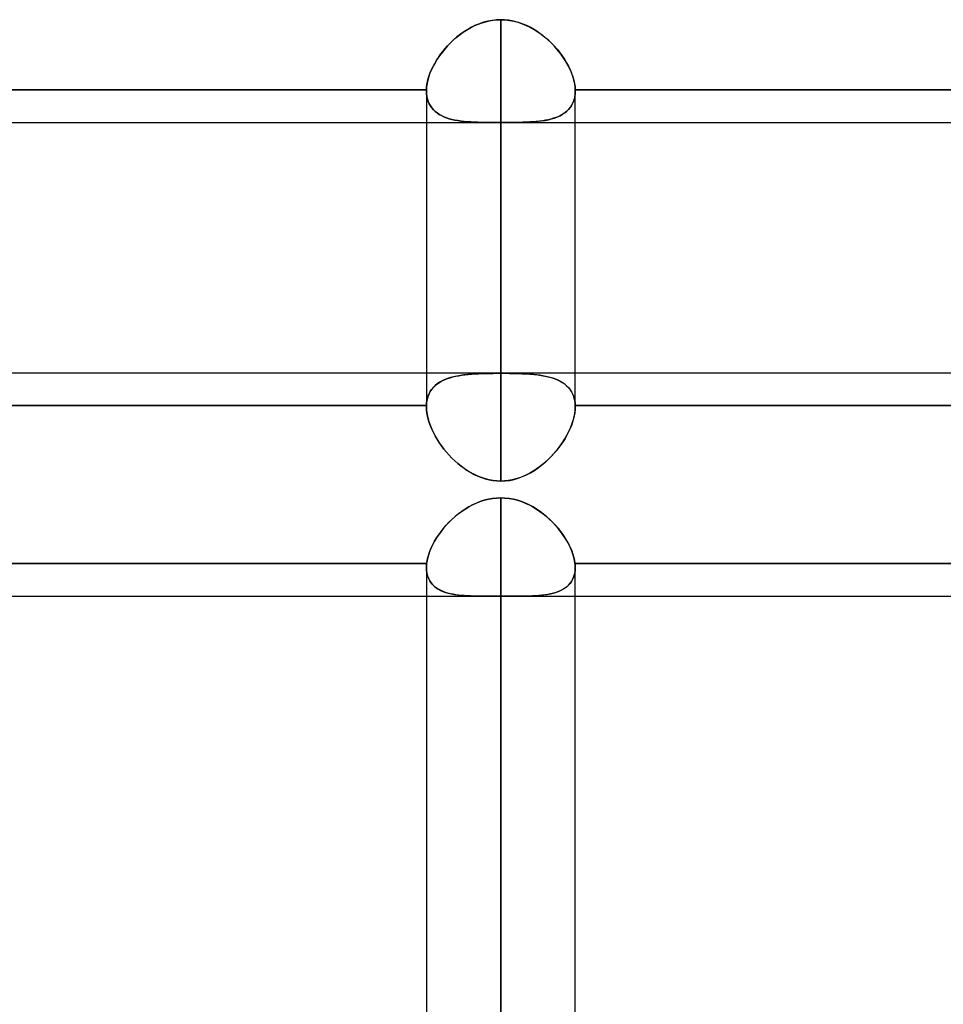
# Model space of a CAD drawing. Header units: millimetres. Extents: x -120 to 100, y -270 to 270.
# Tile 72 of 79: x -25 to -12, y 146 to 160. Entities that reach past the tile are written whole.
import ezdxf

# ---------------------------------------------------------------- set-up
doc = ezdxf.new("R2010")
doc.units = ezdxf.units.MM
doc.layers.add('MAIN-1', color=7, linetype='Continuous')
doc.layers.add('MAIN-2', color=7, linetype='Continuous')

msp = doc.modelspace()

# ---------------------------------------------------------------- linework, layer by layer
at = {"layer": 'MAIN-1'}
for p, q in [((-18.642, 159.803), (-18.591, 159.811)), ((-18.591, 159.811), (-18.54, 159.816)), ((-18.54, 159.816), (-18.489, 159.818)), ((-18.489, 159.818), (-18.489, 155.036)), ((-18.489, 159.818), (-18.43, 159.816)), ((-18.43, 159.816), (-18.371, 159.809)), ((-18.974, 159.664), (-18.93, 159.691)), ((-18.93, 159.691), (-18.885, 159.716)), ((-18.885, 159.716), (-18.838, 159.739)), ((-18.838, 159.739), (-18.791, 159.759)), ((-18.791, 159.759), (-18.742, 159.777)), ((-18.742, 159.777), (-18.692, 159.791)), ((-18.692, 159.791), (-18.642, 159.803)), ((-18.371, 159.809), (-18.312, 159.798)), ((-18.312, 159.798), (-18.255, 159.783)), ((-18.255, 159.783), (-18.199, 159.764)), ((-18.199, 159.764), (-18.144, 159.741)), ((-18.144, 159.741), (-18.091, 159.715)), ((-18.091, 159.715), (-18.039, 159.686)), ((-18.039, 159.686), (-17.989, 159.654)), ((-19.137, 159.537), (-19.098, 159.571)), ((-19.098, 159.571), (-19.058, 159.603)), ((-19.058, 159.603), (-19.017, 159.634)), ((-19.017, 159.634), (-18.974, 159.664)), ((-17.989, 159.654), (-17.941, 159.62)), ((-17.941, 159.62), (-17.894, 159.583)), ((-17.894, 159.583), (-17.85, 159.545)), ((-17.85, 159.545), (-17.807, 159.504)), ((-19.274, 159.388), (-19.242, 159.427)), ((-19.242, 159.427), (-19.209, 159.465)), ((-19.209, 159.465), (-19.173, 159.501)), ((-19.173, 159.501), (-19.137, 159.537)), ((-17.807, 159.504), (-17.767, 159.462)), ((-17.767, 159.462), (-17.728, 159.419)), ((-17.728, 159.419), (-17.692, 159.374)), ((-19.359, 159.268), (-19.333, 159.308)), ((-19.333, 159.308), (-19.305, 159.349)), ((-19.305, 159.349), (-19.274, 159.388)), ((-17.692, 159.374), (-17.659, 159.329)), ((-17.659, 159.329), (-17.628, 159.283)), ((-17.628, 159.283), (-17.599, 159.236)), ((-19.443, 159.103), (-19.425, 159.145)), ((-19.425, 159.145), (-19.405, 159.186)), ((-19.405, 159.186), (-19.383, 159.227)), ((-19.383, 159.227), (-19.359, 159.268)), ((-17.599, 159.236), (-17.573, 159.188)), ((-17.573, 159.188), (-17.551, 159.141)), ((-19.481, 158.982), (-19.471, 159.022)), ((-19.471, 159.022), (-19.458, 159.062)), ((-19.458, 159.062), (-19.443, 159.103)), ((-17.551, 159.141), (-17.531, 159.093)), ((-17.531, 159.093), (-17.514, 159.046)), ((-17.514, 159.046), (-17.501, 159)), ((-19.496, 158.867), (-19.494, 158.905)), ((-19.494, 158.905), (-19.489, 158.943)), ((-19.489, 158.943), (-19.481, 158.982)), ((-17.501, 159), (-17.491, 158.955)), ((-17.491, 158.955), (-17.484, 158.91)), ((-17.484, 158.91), (-17.481, 158.867)), ((-27.481, 158.867), (-19.496, 158.867)), ((-19.496, 158.865), (-19.496, 158.867)), ((-19.496, 158.863), (-19.496, 158.865)), ((-19.496, 158.86), (-19.496, 158.863)), ((-19.496, 158.858), (-19.496, 158.86)), ((-19.496, 158.855), (-19.496, 158.858)), ((-19.496, 158.853), (-19.496, 158.855)), ((-19.496, 158.853), (-19.496, 155.036)), ((-17.481, 158.867), (-9.496, 158.867)), ((-17.481, 158.867), (-17.481, 158.865)), ((-17.481, 158.865), (-17.481, 158.863)), ((-17.481, 158.863), (-17.481, 158.861)), ((-17.481, 158.861), (-17.481, 158.859)), ((-17.481, 158.859), (-17.481, 158.857)), ((-17.481, 158.857), (-17.481, 158.855)), ((-17.481, 158.855), (-17.481, 158.853)), ((-17.481, 155.036), (-17.481, 158.853)), ((-27.481, 158.425), (-19.496, 158.425)), ((-17.481, 158.425), (-9.496, 158.425)), ((-28.489, 155.036), (-2.267, 155.036)), ((-18.821, 153.274), (-18.767, 153.295)), ((-18.767, 153.295), (-18.713, 153.312)), ((-18.713, 153.312), (-18.657, 153.326)), ((-18.657, 153.326), (-18.602, 153.337)), ((-18.602, 153.337), (-18.545, 153.343)), ((-18.545, 153.343), (-18.489, 153.345)), ((-18.489, 153.345), (-18.489, 0)), ((-18.489, 153.345), (-18.432, 153.343)), ((-18.432, 153.343), (-18.375, 153.336)), ((-18.375, 153.336), (-18.319, 153.326)), ((-18.319, 153.326), (-18.264, 153.312)), ((-18.264, 153.312), (-18.21, 153.295)), ((-18.21, 153.295), (-18.157, 153.274)), ((-19.064, 153.127), (-19.019, 153.161)), ((-19.019, 153.161), (-18.971, 153.193)), ((-18.971, 153.193), (-18.923, 153.223)), ((-18.923, 153.223), (-18.872, 153.25)), ((-18.872, 153.25), (-18.821, 153.274)), ((-18.157, 153.274), (-18.105, 153.25)), ((-18.105, 153.25), (-18.055, 153.223)), ((-18.055, 153.223), (-18.006, 153.193)), ((-18.006, 153.193), (-17.959, 153.161)), ((-17.959, 153.161), (-17.914, 153.127)), ((-19.228, 152.974), (-19.19, 153.015)), ((-19.19, 153.015), (-19.15, 153.054)), ((-19.15, 153.054), (-19.108, 153.091)), ((-19.108, 153.091), (-19.064, 153.127)), ((-17.914, 153.127), (-17.87, 153.091)), ((-17.87, 153.091), (-17.828, 153.054)), ((-17.828, 153.054), (-17.788, 153.015)), ((-17.788, 153.015), (-17.75, 152.974)), ((-19.329, 152.846), (-19.298, 152.89)), ((-19.298, 152.89), (-19.264, 152.932)), ((-19.264, 152.932), (-19.228, 152.974)), ((-17.75, 152.974), (-17.714, 152.933)), ((-17.714, 152.933), (-17.68, 152.89)), ((-17.68, 152.89), (-17.649, 152.847)), ((-19.409, 152.714), (-19.385, 152.758)), ((-19.385, 152.758), (-19.358, 152.802)), ((-19.358, 152.802), (-19.329, 152.846)), ((-17.649, 152.847), (-17.62, 152.803)), ((-17.62, 152.803), (-17.593, 152.759)), ((-17.593, 152.759), (-17.569, 152.714)), ((-19.465, 152.581), (-19.449, 152.625)), ((-19.449, 152.625), (-19.43, 152.669)), ((-19.43, 152.669), (-19.409, 152.714)), ((-17.569, 152.714), (-17.547, 152.67)), ((-17.547, 152.67), (-17.529, 152.626)), ((-17.529, 152.626), (-17.513, 152.582)), ((-19.493, 152.456), (-19.487, 152.497)), ((-19.487, 152.497), (-19.477, 152.538)), ((-19.477, 152.538), (-19.465, 152.581)), ((-17.513, 152.582), (-17.5, 152.539)), ((-17.5, 152.539), (-17.491, 152.497)), ((-17.491, 152.497), (-17.485, 152.456)), ((-27.485, 152.456), (-19.493, 152.456)), ((-19.496, 152.418), (-19.495, 152.427)), ((-19.496, 152.408), (-19.496, 152.418)), ((-19.496, 152.399), (-19.496, 152.408)), ((-19.496, 152.399), (-19.496, 0)), ((-19.495, 152.436), (-19.494, 152.446)), ((-19.495, 152.427), (-19.495, 152.436)), ((-19.494, 152.446), (-19.493, 152.456)), ((-17.485, 152.456), (-9.493, 152.456)), ((-17.485, 152.456), (-17.484, 152.447)), ((-17.484, 152.447), (-17.483, 152.439)), ((-17.483, 152.439), (-17.482, 152.431)), ((-17.482, 152.431), (-17.482, 152.423)), ((-17.482, 152.423), (-17.482, 152.415)), ((-17.482, 152.415), (-17.481, 152.407)), ((-17.481, 152.407), (-17.481, 152.399)), ((-17.481, 0), (-17.481, 152.399)), ((-27.481, 152.013), (-19.496, 152.013)), ((-17.481, 152.013), (-9.496, 152.013))]:
    msp.add_line(p, q, dxfattribs=at)
at = {"layer": 'MAIN-2'}
for p, q in [((-18.547, 159.816), (-18.606, 159.809)), ((-18.489, 159.818), (-18.547, 159.816)), ((-18.489, 155.031), (-18.489, 159.818)), ((-18.437, 159.816), (-18.489, 159.818)), ((-18.386, 159.811), (-18.437, 159.816)), ((-18.335, 159.803), (-18.386, 159.811)), ((-18.937, 159.687), (-18.987, 159.655)), ((-18.885, 159.716), (-18.937, 159.687)), ((-18.832, 159.742), (-18.885, 159.716)), ((-18.777, 159.764), (-18.832, 159.742)), ((-18.721, 159.783), (-18.777, 159.764)), ((-18.664, 159.798), (-18.721, 159.783)), ((-18.606, 159.809), (-18.664, 159.798)), ((-18.284, 159.791), (-18.335, 159.803)), ((-18.234, 159.776), (-18.284, 159.791)), ((-18.185, 159.758), (-18.234, 159.776)), ((-18.137, 159.738), (-18.185, 159.758)), ((-18.091, 159.715), (-18.137, 159.738)), ((-18.046, 159.69), (-18.091, 159.715)), ((-18.002, 159.663), (-18.046, 159.69)), ((-19.127, 159.546), (-19.169, 159.505)), ((-19.082, 159.585), (-19.127, 159.546)), ((-19.035, 159.621), (-19.082, 159.585)), ((-18.987, 159.655), (-19.035, 159.621)), ((-17.959, 159.633), (-18.002, 159.663)), ((-17.918, 159.602), (-17.959, 159.633)), ((-17.878, 159.57), (-17.918, 159.602)), ((-17.839, 159.535), (-17.878, 159.57)), ((-19.248, 159.42), (-19.284, 159.375)), ((-19.21, 159.463), (-19.248, 159.42)), ((-19.169, 159.505), (-19.21, 159.463)), ((-17.803, 159.5), (-17.839, 159.535)), ((-17.767, 159.463), (-17.803, 159.5)), ((-17.734, 159.425), (-17.767, 159.463)), ((-17.702, 159.387), (-17.734, 159.425)), ((-19.349, 159.283), (-19.378, 159.236)), ((-19.318, 159.33), (-19.349, 159.283)), ((-19.284, 159.375), (-19.318, 159.33)), ((-17.672, 159.347), (-17.702, 159.387)), ((-17.644, 159.307), (-17.672, 159.347)), ((-17.618, 159.267), (-17.644, 159.307)), ((-19.404, 159.189), (-19.427, 159.141)), ((-19.378, 159.236), (-19.404, 159.189)), ((-17.594, 159.226), (-17.618, 159.267)), ((-17.572, 159.185), (-17.594, 159.226)), ((-17.552, 159.143), (-17.572, 159.185)), ((-19.463, 159.047), (-19.477, 159.001)), ((-19.447, 159.094), (-19.463, 159.047)), ((-19.427, 159.141), (-19.447, 159.094)), ((-17.534, 159.102), (-17.552, 159.143)), ((-17.519, 159.061), (-17.534, 159.102)), ((-17.507, 159.021), (-17.519, 159.061)), ((-17.496, 158.981), (-17.507, 159.021)), ((-19.493, 158.911), (-19.496, 158.867)), ((-19.486, 158.955), (-19.493, 158.911)), ((-19.477, 159.001), (-19.486, 158.955)), ((-17.489, 158.943), (-17.496, 158.981)), ((-17.484, 158.905), (-17.489, 158.943)), ((-17.481, 158.867), (-17.484, 158.905)), ((-19.496, 158.867), (-27.481, 158.867)), ((-19.496, 158.867), (-19.496, 158.865)), ((-19.496, 158.865), (-19.496, 158.863)), ((-19.496, 158.863), (-19.496, 158.86)), ((-19.496, 158.86), (-19.496, 158.858)), ((-19.496, 158.858), (-19.496, 158.855)), ((-19.496, 158.855), (-19.496, 158.853)), ((-19.496, 158.853), (-19.495, 158.815)), ((-19.495, 158.814), (-19.496, 158.853)), ((-19.495, 158.815), (-19.49, 158.778)), ((-19.49, 158.778), (-19.495, 158.814)), ((-19.49, 158.778), (-19.482, 158.743)), ((-19.482, 158.743), (-19.49, 158.778)), ((-17.494, 158.746), (-17.504, 158.714)), ((-17.498, 158.733), (-17.489, 158.771)), ((-17.487, 158.78), (-17.494, 158.746)), ((-17.489, 158.771), (-17.483, 158.811)), ((-17.483, 158.816), (-17.487, 158.78)), ((-17.481, 158.853), (-17.483, 158.816)), ((-17.483, 158.811), (-17.481, 158.853)), ((-17.481, 158.865), (-17.481, 158.867)), ((-9.496, 158.867), (-17.481, 158.867)), ((-17.481, 158.863), (-17.481, 158.865)), ((-17.481, 158.861), (-17.481, 158.863)), ((-17.481, 158.859), (-17.481, 158.861)), ((-17.481, 158.857), (-17.481, 158.859)), ((-17.481, 158.855), (-17.481, 158.857)), ((-17.481, 158.853), (-17.481, 158.855)), ((-19.482, 158.743), (-19.472, 158.71)), ((-19.472, 158.71), (-19.482, 158.743)), ((-19.472, 158.71), (-19.458, 158.679)), ((-19.458, 158.679), (-19.472, 158.71)), ((-19.458, 158.679), (-19.442, 158.65)), ((-19.442, 158.651), (-19.458, 158.679)), ((-19.423, 158.624), (-19.442, 158.651)), ((-19.442, 158.65), (-19.423, 158.623)), ((-19.401, 158.599), (-19.423, 158.624)), ((-19.423, 158.623), (-19.401, 158.598)), ((-17.551, 158.629), (-17.571, 158.604)), ((-17.569, 158.606), (-17.546, 158.634)), ((-17.533, 158.655), (-17.551, 158.629)), ((-17.546, 158.634), (-17.527, 158.665)), ((-17.517, 158.684), (-17.533, 158.655)), ((-17.527, 158.665), (-17.511, 158.698)), ((-17.504, 158.714), (-17.517, 158.684)), ((-17.511, 158.698), (-17.498, 158.733)), ((-19.377, 158.576), (-19.401, 158.599)), ((-19.401, 158.598), (-19.377, 158.576)), ((-19.377, 158.576), (-19.351, 158.555)), ((-19.351, 158.555), (-19.377, 158.576)), ((-19.351, 158.555), (-19.322, 158.536)), ((-19.323, 158.536), (-19.351, 158.555)), ((-19.292, 158.519), (-19.323, 158.536)), ((-19.322, 158.536), (-19.291, 158.519)), ((-19.259, 158.504), (-19.292, 158.519)), ((-19.291, 158.519), (-19.258, 158.503)), ((-19.224, 158.49), (-19.259, 158.504)), ((-19.258, 158.503), (-19.224, 158.49)), ((-19.224, 158.49), (-19.188, 158.478)), ((-19.188, 158.478), (-19.224, 158.49)), ((-19.188, 158.478), (-19.15, 158.468)), ((-19.15, 158.468), (-19.188, 158.478)), ((-17.774, 158.483), (-17.81, 158.473)), ((-17.802, 158.475), (-17.762, 158.487)), ((-17.739, 158.495), (-17.774, 158.483)), ((-17.762, 158.487), (-17.723, 158.502)), ((-17.706, 158.509), (-17.739, 158.495)), ((-17.723, 158.502), (-17.687, 158.518)), ((-17.675, 158.524), (-17.706, 158.509)), ((-17.687, 158.518), (-17.654, 158.537)), ((-17.646, 158.542), (-17.675, 158.524)), ((-17.654, 158.537), (-17.623, 158.557)), ((-17.619, 158.56), (-17.646, 158.542)), ((-17.623, 158.557), (-17.594, 158.581)), ((-17.594, 158.581), (-17.619, 158.56)), ((-17.594, 158.581), (-17.569, 158.606)), ((-17.571, 158.604), (-17.594, 158.581)), ((-19.496, 158.425), (-17.481, 158.425)), ((-19.15, 158.468), (-19.111, 158.46)), ((-19.11, 158.459), (-19.15, 158.468)), ((-19.111, 158.46), (-19.071, 158.452)), ((-19.069, 158.452), (-19.11, 158.459)), ((-19.071, 158.452), (-19.029, 158.446)), ((-19.027, 158.446), (-19.069, 158.452)), ((-19.029, 158.446), (-18.986, 158.441)), ((-18.983, 158.441), (-19.027, 158.446)), ((-18.986, 158.441), (-18.942, 158.437)), ((-18.938, 158.437), (-18.983, 158.441)), ((-18.942, 158.437), (-18.896, 158.434)), ((-18.893, 158.433), (-18.938, 158.437)), ((-18.896, 158.434), (-18.848, 158.431)), ((-18.846, 158.431), (-18.893, 158.433)), ((-18.848, 158.431), (-18.8, 158.429)), ((-18.798, 158.429), (-18.846, 158.431)), ((-18.8, 158.429), (-18.75, 158.428)), ((-18.748, 158.428), (-18.798, 158.429)), ((-18.75, 158.428), (-18.699, 158.427)), ((-18.698, 158.427), (-18.748, 158.428)), ((-18.699, 158.427), (-18.647, 158.426)), ((-18.647, 158.426), (-18.698, 158.427)), ((-18.647, 158.426), (-18.595, 158.426)), ((-18.594, 158.426), (-18.647, 158.426)), ((-18.595, 158.426), (-18.542, 158.426)), ((-18.541, 158.426), (-18.594, 158.426)), ((-18.542, 158.426), (-18.489, 158.426)), ((-18.489, 158.426), (-18.541, 158.426)), ((-18.489, 158.426), (-18.489, 153.572)), ((-18.489, 153.572), (-18.489, 158.426)), ((-18.438, 158.426), (-18.489, 158.426)), ((-18.489, 158.426), (-18.429, 158.426)), ((-18.387, 158.426), (-18.438, 158.426)), ((-18.429, 158.426), (-18.368, 158.426)), ((-18.337, 158.426), (-18.387, 158.426)), ((-18.368, 158.426), (-18.309, 158.426)), ((-18.287, 158.427), (-18.337, 158.426)), ((-18.309, 158.426), (-18.252, 158.427)), ((-18.237, 158.428), (-18.287, 158.427)), ((-18.252, 158.427), (-18.195, 158.429)), ((-18.189, 158.429), (-18.237, 158.428)), ((-18.195, 158.429), (-18.14, 158.431)), ((-18.142, 158.431), (-18.189, 158.429)), ((-18.096, 158.433), (-18.142, 158.431)), ((-18.14, 158.431), (-18.086, 158.433)), ((-18.052, 158.436), (-18.096, 158.433)), ((-18.086, 158.433), (-18.034, 158.437)), ((-18.008, 158.439), (-18.052, 158.436)), ((-18.034, 158.437), (-17.984, 158.442)), ((-17.966, 158.444), (-18.008, 158.439)), ((-17.984, 158.442), (-17.936, 158.448)), ((-17.925, 158.449), (-17.966, 158.444)), ((-17.936, 158.448), (-17.889, 158.455)), ((-17.886, 158.456), (-17.925, 158.449)), ((-17.889, 158.455), (-17.844, 158.464)), ((-17.847, 158.464), (-17.886, 158.456)), ((-17.81, 158.473), (-17.847, 158.464)), ((-17.844, 158.464), (-17.802, 158.475)), ((-19.496, 155.036), (-19.496, 154.578)), ((-18.937, 155.015), (-18.987, 155.009)), ((-18.974, 155.011), (-18.93, 155.016)), ((-18.885, 155.02), (-18.937, 155.015)), ((-18.93, 155.016), (-18.885, 155.02)), ((-18.885, 155.02), (-18.838, 155.023)), ((-18.832, 155.023), (-18.885, 155.02)), ((-18.838, 155.023), (-18.791, 155.025)), ((-18.777, 155.026), (-18.832, 155.023)), ((-18.791, 155.025), (-18.742, 155.027)), ((-18.721, 155.028), (-18.777, 155.026)), ((-18.742, 155.027), (-18.692, 155.029)), ((-18.664, 155.029), (-18.721, 155.028)), ((-18.692, 155.029), (-18.642, 155.03)), ((-18.606, 155.03), (-18.664, 155.029)), ((-18.642, 155.03), (-18.591, 155.03)), ((-18.547, 155.031), (-18.606, 155.03)), ((-18.591, 155.03), (-18.54, 155.031)), ((-18.489, 155.031), (-18.547, 155.031)), ((-18.54, 155.031), (-18.489, 155.031)), ((-18.437, 155.031), (-18.489, 155.031)), ((-18.489, 155.031), (-18.43, 155.031)), ((-18.386, 155.03), (-18.437, 155.031)), ((-18.43, 155.031), (-18.371, 155.03)), ((-18.335, 155.03), (-18.386, 155.03)), ((-18.371, 155.03), (-18.312, 155.029)), ((-18.284, 155.029), (-18.335, 155.03)), ((-18.312, 155.029), (-18.255, 155.028)), ((-18.234, 155.027), (-18.284, 155.029)), ((-18.255, 155.028), (-18.199, 155.026)), ((-18.185, 155.025), (-18.234, 155.027)), ((-18.199, 155.026), (-18.144, 155.023)), ((-18.137, 155.023), (-18.185, 155.025)), ((-18.144, 155.023), (-18.091, 155.019)), ((-18.091, 155.019), (-18.137, 155.023)), ((-18.046, 155.015), (-18.091, 155.019)), ((-18.091, 155.019), (-18.039, 155.015)), ((-18.002, 155.011), (-18.046, 155.015)), ((-18.039, 155.015), (-17.989, 155.009)), ((-17.481, 154.578), (-17.481, 155.036)), ((-19.383, 154.859), (-19.359, 154.88)), ((-19.349, 154.887), (-19.378, 154.864)), ((-19.359, 154.88), (-19.333, 154.899)), ((-19.318, 154.909), (-19.349, 154.887)), ((-19.333, 154.899), (-19.305, 154.917)), ((-19.284, 154.928), (-19.318, 154.909)), ((-19.305, 154.917), (-19.274, 154.933)), ((-19.248, 154.945), (-19.284, 154.928)), ((-19.274, 154.933), (-19.242, 154.947)), ((-19.21, 154.96), (-19.248, 154.945)), ((-19.242, 154.947), (-19.209, 154.96)), ((-19.169, 154.973), (-19.21, 154.96)), ((-19.209, 154.96), (-19.173, 154.972)), ((-19.173, 154.972), (-19.137, 154.982)), ((-19.127, 154.984), (-19.169, 154.973)), ((-19.137, 154.982), (-19.098, 154.991)), ((-19.082, 154.994), (-19.127, 154.984)), ((-19.098, 154.991), (-19.058, 154.999)), ((-19.035, 155.002), (-19.082, 154.994)), ((-19.058, 154.999), (-19.017, 155.005)), ((-18.987, 155.009), (-19.035, 155.002)), ((-19.017, 155.005), (-18.974, 155.011)), ((-17.959, 155.005), (-18.002, 155.011)), ((-17.989, 155.009), (-17.941, 155.002)), ((-17.918, 154.998), (-17.959, 155.005)), ((-17.941, 155.002), (-17.894, 154.994)), ((-17.878, 154.99), (-17.918, 154.998)), ((-17.894, 154.994), (-17.85, 154.984)), ((-17.839, 154.981), (-17.878, 154.99)), ((-17.85, 154.984), (-17.807, 154.973)), ((-17.803, 154.971), (-17.839, 154.981)), ((-17.807, 154.973), (-17.767, 154.959)), ((-17.767, 154.96), (-17.803, 154.971)), ((-17.734, 154.947), (-17.767, 154.96)), ((-17.767, 154.959), (-17.728, 154.944)), ((-17.702, 154.932), (-17.734, 154.947)), ((-17.728, 154.944), (-17.692, 154.927)), ((-17.672, 154.916), (-17.702, 154.932)), ((-17.692, 154.927), (-17.659, 154.908)), ((-17.644, 154.899), (-17.672, 154.916)), ((-17.659, 154.908), (-17.628, 154.887)), ((-17.618, 154.879), (-17.644, 154.899)), ((-17.628, 154.887), (-17.599, 154.863)), ((-17.594, 154.858), (-17.618, 154.879)), ((-19.463, 154.746), (-19.477, 154.711)), ((-19.471, 154.728), (-19.458, 154.757)), ((-19.447, 154.779), (-19.463, 154.746)), ((-19.458, 154.757), (-19.443, 154.785)), ((-19.427, 154.81), (-19.447, 154.779)), ((-19.443, 154.785), (-19.425, 154.812)), ((-19.404, 154.838), (-19.427, 154.81)), ((-19.425, 154.812), (-19.405, 154.836)), ((-19.405, 154.836), (-19.383, 154.859)), ((-19.378, 154.864), (-19.404, 154.838)), ((-17.599, 154.863), (-17.573, 154.838)), ((-17.572, 154.836), (-17.594, 154.858)), ((-17.573, 154.838), (-17.551, 154.809)), ((-17.552, 154.811), (-17.572, 154.836)), ((-17.534, 154.785), (-17.552, 154.811)), ((-17.551, 154.809), (-17.531, 154.779)), ((-17.519, 154.757), (-17.534, 154.785)), ((-17.531, 154.779), (-17.514, 154.746)), ((-17.507, 154.727), (-17.519, 154.757)), ((-17.514, 154.746), (-17.501, 154.711)), ((-19.493, 154.635), (-19.496, 154.593)), ((-19.496, 154.593), (-19.494, 154.629)), ((-19.494, 154.629), (-19.489, 154.663)), ((-19.486, 154.674), (-19.493, 154.635)), ((-19.489, 154.663), (-19.481, 154.696)), ((-19.477, 154.711), (-19.486, 154.674)), ((-19.481, 154.696), (-19.471, 154.728)), ((-17.496, 154.696), (-17.507, 154.727)), ((-17.501, 154.711), (-17.491, 154.674)), ((-17.489, 154.663), (-17.496, 154.696)), ((-17.491, 154.674), (-17.484, 154.634)), ((-17.484, 154.629), (-17.489, 154.663)), ((-17.484, 154.634), (-17.481, 154.593)), ((-17.481, 154.593), (-17.484, 154.629)), ((-27.481, 154.593), (-19.496, 154.593)), ((-19.496, 154.593), (-27.481, 154.593)), ((-19.496, 154.591), (-19.496, 154.593)), ((-19.496, 154.593), (-19.496, 154.591)), ((-19.496, 154.588), (-19.496, 154.591)), ((-19.496, 154.591), (-19.496, 154.588)), ((-19.496, 154.586), (-19.496, 154.588)), ((-19.496, 154.588), (-19.496, 154.586)), ((-19.496, 154.583), (-19.496, 154.586)), ((-19.496, 154.586), (-19.496, 154.583)), ((-19.496, 154.581), (-19.496, 154.583)), ((-19.496, 154.583), (-19.496, 154.581)), ((-19.496, 154.578), (-19.496, 154.581)), ((-19.496, 154.581), (-19.496, 154.578)), ((-19.495, 154.537), (-19.496, 154.578)), ((-19.496, 154.578), (-19.495, 154.537)), ((-19.49, 154.495), (-19.495, 154.537)), ((-19.495, 154.537), (-19.49, 154.495)), ((-19.482, 154.452), (-19.49, 154.495)), ((-19.49, 154.495), (-19.482, 154.452)), ((-17.498, 154.44), (-17.489, 154.487)), ((-17.487, 154.498), (-17.494, 154.456)), ((-17.489, 154.487), (-17.483, 154.533)), ((-17.483, 154.539), (-17.487, 154.498)), ((-17.481, 154.578), (-17.483, 154.539)), ((-17.483, 154.533), (-17.481, 154.578)), ((-17.481, 154.593), (-9.496, 154.593)), ((-17.481, 154.593), (-17.481, 154.591)), ((-17.481, 154.591), (-17.481, 154.593)), ((-9.496, 154.593), (-17.481, 154.593)), ((-17.481, 154.591), (-17.481, 154.589)), ((-17.481, 154.589), (-17.481, 154.591)), ((-17.481, 154.589), (-17.481, 154.587)), ((-17.481, 154.587), (-17.481, 154.589)), ((-17.481, 154.587), (-17.481, 154.585)), ((-17.481, 154.585), (-17.481, 154.587)), ((-17.481, 154.585), (-17.481, 154.583)), ((-17.481, 154.583), (-17.481, 154.585)), ((-17.481, 154.583), (-17.481, 154.58)), ((-17.481, 154.58), (-17.481, 154.583)), ((-17.481, 154.58), (-17.481, 154.578)), ((-17.481, 154.578), (-17.481, 154.58)), ((-19.472, 154.408), (-19.482, 154.452)), ((-19.482, 154.452), (-19.472, 154.409)), ((-19.472, 154.409), (-19.458, 154.364)), ((-19.458, 154.364), (-19.472, 154.408)), ((-19.442, 154.319), (-19.458, 154.364)), ((-19.458, 154.364), (-19.442, 154.319)), ((-17.517, 154.37), (-17.533, 154.326)), ((-17.527, 154.342), (-17.511, 154.391)), ((-17.504, 154.414), (-17.517, 154.37)), ((-17.511, 154.391), (-17.498, 154.44)), ((-17.494, 154.456), (-17.504, 154.414)), ((-19.423, 154.273), (-19.442, 154.319)), ((-19.442, 154.319), (-19.423, 154.273)), ((-19.401, 154.228), (-19.423, 154.273)), ((-19.423, 154.273), (-19.401, 154.228)), ((-19.377, 154.183), (-19.401, 154.228)), ((-19.401, 154.228), (-19.377, 154.182)), ((-17.594, 154.193), (-17.569, 154.242)), ((-17.571, 154.238), (-17.594, 154.194)), ((-17.551, 154.282), (-17.571, 154.238)), ((-17.569, 154.242), (-17.546, 154.292)), ((-17.533, 154.326), (-17.551, 154.282)), ((-17.546, 154.292), (-17.527, 154.342)), ((-19.351, 154.138), (-19.377, 154.183)), ((-19.377, 154.182), (-19.351, 154.137)), ((-19.323, 154.093), (-19.351, 154.138)), ((-19.351, 154.137), (-19.322, 154.092)), ((-19.292, 154.049), (-19.323, 154.093)), ((-19.322, 154.092), (-19.291, 154.048)), ((-17.687, 154.047), (-17.654, 154.095)), ((-17.646, 154.107), (-17.675, 154.064)), ((-17.654, 154.095), (-17.623, 154.144)), ((-17.619, 154.15), (-17.646, 154.107)), ((-17.623, 154.144), (-17.594, 154.193)), ((-17.594, 154.194), (-17.619, 154.15)), ((-19.259, 154.006), (-19.292, 154.049)), ((-19.291, 154.048), (-19.258, 154.005)), ((-19.224, 153.964), (-19.259, 154.006)), ((-19.258, 154.005), (-19.224, 153.963)), ((-19.188, 153.923), (-19.224, 153.964)), ((-19.224, 153.963), (-19.188, 153.923)), ((-17.802, 153.91), (-17.762, 153.954)), ((-17.739, 153.98), (-17.774, 153.94)), ((-17.762, 153.954), (-17.723, 154)), ((-17.706, 154.022), (-17.739, 153.98)), ((-17.723, 154), (-17.687, 154.047)), ((-17.675, 154.064), (-17.706, 154.022)), ((-19.15, 153.883), (-19.188, 153.923)), ((-19.188, 153.923), (-19.15, 153.884)), ((-19.15, 153.884), (-19.111, 153.846)), ((-19.11, 153.845), (-19.15, 153.883)), ((-19.111, 153.846), (-19.071, 153.811)), ((-19.069, 153.809), (-19.11, 153.845)), ((-17.936, 153.787), (-17.889, 153.826)), ((-17.886, 153.829), (-17.925, 153.795)), ((-17.889, 153.826), (-17.844, 153.867)), ((-17.847, 153.865), (-17.886, 153.829)), ((-17.81, 153.902), (-17.847, 153.865)), ((-17.844, 153.867), (-17.802, 153.91)), ((-17.774, 153.94), (-17.81, 153.902)), ((-19.071, 153.811), (-19.029, 153.777)), ((-19.027, 153.775), (-19.069, 153.809)), ((-19.029, 153.777), (-18.986, 153.745)), ((-18.983, 153.743), (-19.027, 153.775)), ((-18.986, 153.745), (-18.942, 153.715)), ((-18.938, 153.713), (-18.983, 153.743)), ((-18.942, 153.715), (-18.896, 153.687)), ((-18.893, 153.686), (-18.938, 153.713)), ((-18.896, 153.687), (-18.848, 153.662)), ((-18.846, 153.661), (-18.893, 153.686)), ((-18.096, 153.679), (-18.142, 153.656)), ((-18.14, 153.657), (-18.086, 153.685)), ((-18.052, 153.705), (-18.096, 153.679)), ((-18.086, 153.685), (-18.034, 153.716)), ((-18.008, 153.733), (-18.052, 153.705)), ((-18.034, 153.716), (-17.984, 153.75)), ((-17.966, 153.763), (-18.008, 153.733)), ((-17.984, 153.75), (-17.936, 153.787)), ((-17.925, 153.795), (-17.966, 153.763)), ((-18.848, 153.662), (-18.8, 153.639)), ((-18.798, 153.638), (-18.846, 153.661)), ((-18.8, 153.639), (-18.75, 153.619)), ((-18.748, 153.619), (-18.798, 153.638)), ((-18.75, 153.619), (-18.699, 153.603)), ((-18.698, 153.603), (-18.748, 153.619)), ((-18.699, 153.603), (-18.647, 153.59)), ((-18.647, 153.59), (-18.698, 153.603)), ((-18.594, 153.58), (-18.647, 153.59)), ((-18.647, 153.59), (-18.595, 153.58)), ((-18.595, 153.58), (-18.542, 153.574)), ((-18.541, 153.574), (-18.594, 153.58)), ((-18.542, 153.574), (-18.489, 153.572)), ((-18.489, 153.572), (-18.541, 153.574)), ((-18.489, 153.572), (-18.429, 153.575)), ((-18.438, 153.574), (-18.489, 153.572)), ((-18.387, 153.579), (-18.438, 153.574)), ((-18.429, 153.575), (-18.368, 153.582)), ((-18.337, 153.588), (-18.387, 153.579)), ((-18.368, 153.582), (-18.309, 153.595)), ((-18.287, 153.601), (-18.337, 153.588)), ((-18.309, 153.595), (-18.252, 153.611)), ((-18.237, 153.616), (-18.287, 153.601)), ((-18.252, 153.611), (-18.195, 153.632)), ((-18.189, 153.634), (-18.237, 153.616)), ((-18.195, 153.632), (-18.14, 153.657)), ((-18.142, 153.656), (-18.189, 153.634)), ((-18.767, 153.295), (-18.819, 153.274)), ((-18.713, 153.313), (-18.767, 153.295)), ((-18.657, 153.326), (-18.713, 153.313)), ((-18.601, 153.337), (-18.657, 153.326)), ((-18.545, 153.343), (-18.601, 153.337)), ((-18.489, 153.345), (-18.545, 153.343)), ((-18.489, 0), (-18.489, 153.345)), ((-18.432, 153.343), (-18.489, 153.345)), ((-18.375, 153.336), (-18.432, 153.343)), ((-18.319, 153.326), (-18.375, 153.336)), ((-18.263, 153.312), (-18.319, 153.326)), ((-18.209, 153.294), (-18.263, 153.312)), ((-18.155, 153.273), (-18.209, 153.294)), ((-19.017, 153.162), (-19.063, 153.128)), ((-18.97, 153.194), (-19.017, 153.162)), ((-18.921, 153.224), (-18.97, 153.194)), ((-18.871, 153.25), (-18.921, 153.224)), ((-18.819, 153.274), (-18.871, 153.25)), ((-18.104, 153.249), (-18.155, 153.273)), ((-18.053, 153.222), (-18.104, 153.249)), ((-18.004, 153.192), (-18.053, 153.222)), ((-17.957, 153.16), (-18.004, 153.192)), ((-17.912, 153.126), (-17.957, 153.16)), ((-19.188, 153.016), (-19.227, 152.975)), ((-19.148, 153.055), (-19.188, 153.016)), ((-19.106, 153.093), (-19.148, 153.055)), ((-19.063, 153.128), (-19.106, 153.093)), ((-17.868, 153.09), (-17.912, 153.126)), ((-17.826, 153.052), (-17.868, 153.09)), ((-17.786, 153.013), (-17.826, 153.052)), ((-17.749, 152.973), (-17.786, 153.013)), ((-19.296, 152.891), (-19.328, 152.848)), ((-19.263, 152.934), (-19.296, 152.891)), ((-19.227, 152.975), (-19.263, 152.934)), ((-17.713, 152.931), (-17.749, 152.973)), ((-17.679, 152.888), (-17.713, 152.931)), ((-17.648, 152.845), (-17.679, 152.888)), ((-19.384, 152.76), (-19.408, 152.715)), ((-19.357, 152.804), (-19.384, 152.76)), ((-19.328, 152.848), (-19.357, 152.804)), ((-17.618, 152.801), (-17.648, 152.845)), ((-17.592, 152.757), (-17.618, 152.801)), ((-17.568, 152.713), (-17.592, 152.757)), ((-19.449, 152.626), (-19.464, 152.582)), ((-19.43, 152.67), (-19.449, 152.626)), ((-19.408, 152.715), (-19.43, 152.67)), ((-17.547, 152.669), (-17.568, 152.713)), ((-17.528, 152.624), (-17.547, 152.669)), ((-17.513, 152.581), (-17.528, 152.624)), ((-19.487, 152.497), (-19.493, 152.456)), ((-19.477, 152.539), (-19.487, 152.497)), ((-19.464, 152.582), (-19.477, 152.539)), ((-17.5, 152.538), (-17.513, 152.581)), ((-17.491, 152.496), (-17.5, 152.538)), ((-17.485, 152.456), (-17.491, 152.496)), ((-19.493, 152.456), (-27.485, 152.456)), ((-19.495, 152.427), (-19.496, 152.417)), ((-19.496, 152.417), (-19.496, 152.408)), ((-19.496, 152.408), (-19.496, 152.398)), ((-19.495, 152.366), (-19.496, 152.399)), ((-19.496, 152.398), (-19.495, 152.36)), ((-19.494, 152.446), (-19.495, 152.436)), ((-19.495, 152.436), (-19.495, 152.427)), ((-19.491, 152.334), (-19.495, 152.366)), ((-19.495, 152.36), (-19.489, 152.324)), ((-19.493, 152.456), (-19.494, 152.446)), ((-17.489, 152.319), (-17.483, 152.358)), ((-17.483, 152.363), (-17.487, 152.329)), ((-17.484, 152.447), (-17.485, 152.456)), ((-9.493, 152.456), (-17.485, 152.456)), ((-17.483, 152.439), (-17.484, 152.447)), ((-17.482, 152.431), (-17.483, 152.439)), ((-17.483, 152.358), (-17.481, 152.399)), ((-17.481, 152.399), (-17.483, 152.363)), ((-17.482, 152.423), (-17.482, 152.431)), ((-17.482, 152.415), (-17.482, 152.423)), ((-17.481, 152.407), (-17.482, 152.415)), ((-17.481, 152.399), (-17.481, 152.407)), ((-19.485, 152.303), (-19.491, 152.334)), ((-19.489, 152.324), (-19.481, 152.29)), ((-19.476, 152.275), (-19.485, 152.303)), ((-19.481, 152.29), (-19.469, 152.257)), ((-19.465, 152.247), (-19.476, 152.275)), ((-19.469, 152.257), (-19.454, 152.227)), ((-19.451, 152.222), (-19.465, 152.247)), ((-19.454, 152.227), (-19.436, 152.199)), ((-19.435, 152.198), (-19.451, 152.222)), ((-17.55, 152.188), (-17.529, 152.217)), ((-17.518, 152.238), (-17.533, 152.211)), ((-17.529, 152.217), (-17.512, 152.249)), ((-17.505, 152.266), (-17.518, 152.238)), ((-17.512, 152.249), (-17.499, 152.283)), ((-17.494, 152.297), (-17.505, 152.266)), ((-17.499, 152.283), (-17.489, 152.319)), ((-17.487, 152.329), (-17.494, 152.297)), ((-19.436, 152.199), (-19.415, 152.174)), ((-19.417, 152.176), (-19.435, 152.198)), ((-19.397, 152.155), (-19.417, 152.176)), ((-19.415, 152.174), (-19.392, 152.15)), ((-19.375, 152.136), (-19.397, 152.155)), ((-19.392, 152.15), (-19.365, 152.129)), ((-19.351, 152.119), (-19.375, 152.136)), ((-19.365, 152.129), (-19.337, 152.11)), ((-19.325, 152.104), (-19.351, 152.119)), ((-19.337, 152.11), (-19.305, 152.093)), ((-19.298, 152.09), (-19.325, 152.104)), ((-19.305, 152.093), (-19.272, 152.078)), ((-19.268, 152.077), (-19.298, 152.09)), ((-17.735, 152.068), (-17.697, 152.082)), ((-17.678, 152.091), (-17.709, 152.077)), ((-17.697, 152.082), (-17.662, 152.098)), ((-17.648, 152.106), (-17.678, 152.091)), ((-17.662, 152.098), (-17.63, 152.117)), ((-17.621, 152.123), (-17.648, 152.106)), ((-17.63, 152.117), (-17.6, 152.138)), ((-17.595, 152.142), (-17.621, 152.123)), ((-17.6, 152.138), (-17.573, 152.162)), ((-17.572, 152.163), (-17.595, 152.142)), ((-17.573, 152.162), (-17.55, 152.188)), ((-17.551, 152.186), (-17.572, 152.163)), ((-17.533, 152.211), (-17.551, 152.186)), ((-19.496, 152.013), (-18.63, 152.013)), ((-19.272, 152.078), (-19.236, 152.065)), ((-19.237, 152.066), (-19.268, 152.077)), ((-19.205, 152.056), (-19.237, 152.066)), ((-19.236, 152.065), (-19.199, 152.054)), ((-19.171, 152.047), (-19.205, 152.056)), ((-19.199, 152.054), (-19.16, 152.045)), ((-19.135, 152.04), (-19.171, 152.047)), ((-19.16, 152.045), (-19.119, 152.037)), ((-19.099, 152.034), (-19.135, 152.04)), ((-19.119, 152.037), (-19.077, 152.031)), ((-19.061, 152.029), (-19.099, 152.034)), ((-19.077, 152.031), (-19.034, 152.026)), ((-19.023, 152.025), (-19.061, 152.029)), ((-19.034, 152.026), (-18.989, 152.022)), ((-18.983, 152.021), (-19.023, 152.025)), ((-18.989, 152.022), (-18.942, 152.019)), ((-18.942, 152.019), (-18.983, 152.021)), ((-18.942, 152.019), (-18.894, 152.016)), ((-18.901, 152.017), (-18.942, 152.019)), ((-18.859, 152.015), (-18.901, 152.017)), ((-18.894, 152.016), (-18.844, 152.015)), ((-18.815, 152.014), (-18.859, 152.015)), ((-18.844, 152.015), (-18.793, 152.014)), ((-18.771, 152.014), (-18.815, 152.014)), ((-18.793, 152.014), (-18.74, 152.013)), ((-18.726, 152.013), (-18.771, 152.014)), ((-18.74, 152.013), (-18.686, 152.013)), ((-18.679, 152.013), (-18.726, 152.013)), ((-18.686, 152.013), (-18.632, 152.013)), ((-18.632, 152.013), (-18.679, 152.013)), ((-18.632, 152.013), (-18.608, 152.013)), ((-18.609, 152.013), (-18.632, 152.013)), ((-18.585, 152.013), (-18.609, 152.013)), ((-18.608, 152.013), (-18.584, 152.013)), ((-18.561, 152.013), (-18.585, 152.013)), ((-18.584, 152.013), (-18.561, 152.013)), ((-18.561, 152.013), (-18.537, 152.013)), ((-18.537, 152.013), (-18.561, 152.013)), ((-18.537, 152.013), (-18.513, 152.013)), ((-18.513, 152.013), (-18.537, 152.013)), ((-18.513, 152.013), (-18.489, 152.013)), ((-18.489, 152.013), (-18.513, 152.013)), ((-18.489, 152.013), (-18.489, 55.81)), ((-18.489, 0), (-18.489, 152.013)), ((-18.489, 152.013), (-18.465, 152.013)), ((-18.465, 152.013), (-18.489, 152.013)), ((-18.465, 152.013), (-18.441, 152.013)), ((-18.441, 152.013), (-18.465, 152.013)), ((-18.441, 152.013), (-18.417, 152.013)), ((-18.417, 152.013), (-18.441, 152.013)), ((-18.417, 152.013), (-18.393, 152.013)), ((-18.393, 152.013), (-18.417, 152.013)), ((-18.393, 152.013), (-18.369, 152.013)), ((-18.37, 152.013), (-18.393, 152.013)), ((-18.346, 152.013), (-18.37, 152.013)), ((-18.369, 152.013), (-18.345, 152.013)), ((-18.347, 152.013), (-17.481, 152.013)), ((-18.295, 152.013), (-18.346, 152.013)), ((-18.345, 152.013), (-18.285, 152.013)), ((-18.246, 152.013), (-18.295, 152.013)), ((-18.285, 152.013), (-18.226, 152.013)), ((-18.197, 152.014), (-18.246, 152.013)), ((-18.226, 152.013), (-18.169, 152.014)), ((-18.149, 152.015), (-18.197, 152.014)), ((-18.169, 152.014), (-18.113, 152.015)), ((-18.103, 152.016), (-18.149, 152.015)), ((-18.113, 152.015), (-18.059, 152.018)), ((-18.058, 152.018), (-18.103, 152.016)), ((-18.059, 152.018), (-18.007, 152.02)), ((-18.014, 152.02), (-18.058, 152.018)), ((-17.972, 152.023), (-18.014, 152.02)), ((-18.007, 152.02), (-17.956, 152.025)), ((-17.931, 152.027), (-17.972, 152.023)), ((-17.956, 152.025), (-17.908, 152.03)), ((-17.89, 152.032), (-17.931, 152.027)), ((-17.908, 152.03), (-17.861, 152.037)), ((-17.851, 152.038), (-17.89, 152.032)), ((-17.861, 152.037), (-17.817, 152.045)), ((-17.814, 152.046), (-17.851, 152.038)), ((-17.817, 152.045), (-17.775, 152.056)), ((-17.777, 152.055), (-17.814, 152.046)), ((-17.742, 152.065), (-17.777, 152.055)), ((-17.775, 152.056), (-17.735, 152.068)), ((-17.709, 152.077), (-17.742, 152.065))]:
    msp.add_line(p, q, dxfattribs=at)

doc.saveas('drawing.dxf')
